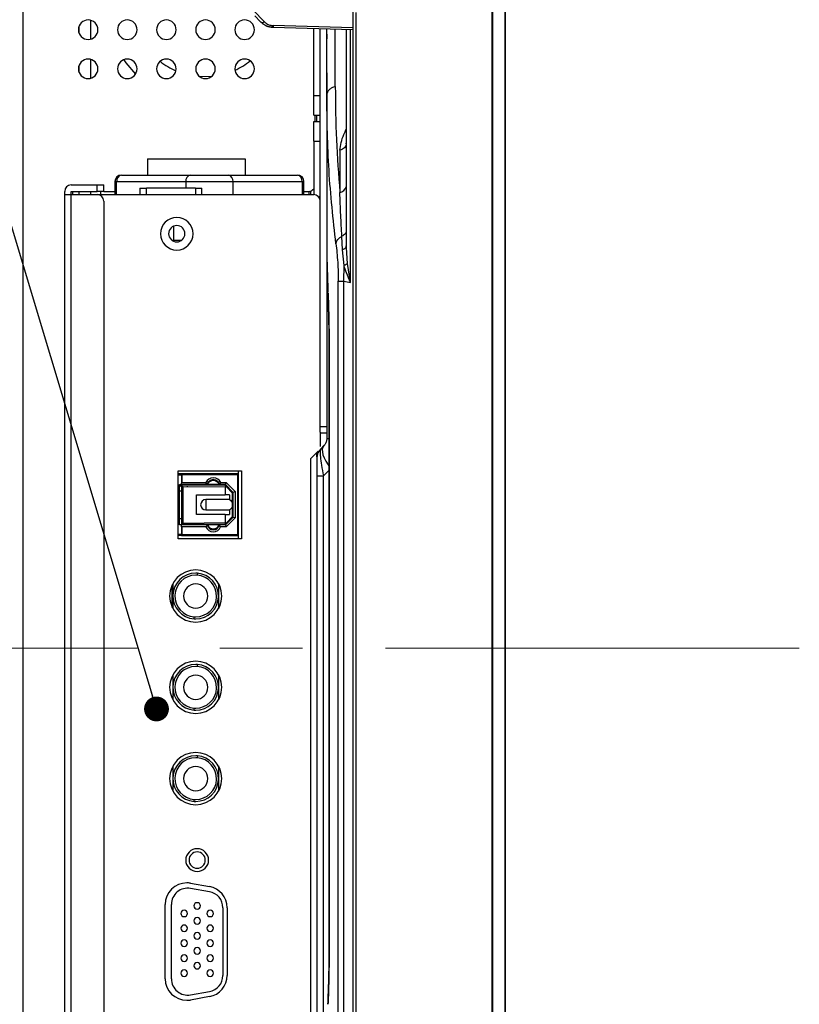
# Model space of a CAD drawing. Header units: millimetres. Extents: x 0 to 1118, y 0 to 864.
# Tile 8 of 254: x 137 to 161, y 398 to 428. Entities that reach past the tile are written whole.
import ezdxf

# ---------------------------------------------------------------- set-up
doc = ezdxf.new("R2010")
doc.units = ezdxf.units.MM
doc.linetypes.add('CENTERX2', pattern=[20.32, 12.7, -2.54, 2.54, -2.54])
doc.dimstyles.new('SLDDIMSTYLE3', dxfattribs={"dimtxt": 0.18, "dimasz": 0.762, "dimexe": 0, "dimexo": 0.0625, "dimgap": 0, "dimtad": 0, "dimtih": 1, "dimtoh": 1, "dimdec": 0, "dimrnd": 1e-09, "dimzin": 0, "dimdsep": 46, "dimtxsty": 'Standard', "dimblk1": 'DOT', "dimblk2": 'DOT', "dimsah": 1, "dimcen": 0.09, "dimadec": 0, "dimazin": 0, "dimtfac": 0.762, "dimtdec": 0, "dimtofl": 0, "dimtmove": 0, "dimatfit": 3, "dimldrblk": 'DOT', "dimfxl": 1, "dimfrac": 2, "dimtolj": 1, "dimtzin": 0, "dimarcsym": 0})

# ---------------------------------------------------------------- blocks, each defined once
blk = doc.blocks.new('_Dot')
at = {"color": 0, "linetype": 'ByBlock', "lineweight": -2}
blk.add_line((-0.5, 0), (-1, 0), dxfattribs=at)
at = {"color": 0, "linetype": 'ByBlock', "const_width": 0.5}
blk.add_lwpolyline([(-0.25, 0, 1), (0.25, 0, 1)], format="xyb", close=True, dxfattribs=at)

msp = doc.modelspace()

# ---------------------------------------------------------------- linework, layer by layer
at = {"color": 7, "linetype": 'Continuous', "lineweight": 25}
for p, q in [((151.288, 477.377), (151.288, 340.137)), ((151.316, 340.137), (151.316, 477.377)), ((151.693, 477.377), (151.693, 340.137)), ((151.705, 340.137), (151.705, 477.377)), ((136.905, 457.885), (136.905, 338.725)), ((144.315, 427.968), (143.973, 428.323)), ((147.025, 428.357), (147.025, 389.156)), ((147.125, 389.256), (147.125, 428.257)), ((138.985, 427.435), (138.985, 428.014)), ((144.019, 428.147), (144.19, 427.97)), ((138.625, 427.617), (138.625, 427.832)), ((140.401, 427.77), (140.374, 427.858)), ((144.578, 427.799), (147.025, 427.735)), ((145.825, 425.707), (145.825, 427.766)), ((146.025, 415.557), (146.025, 427.761)), ((146.225, 425.719), (146.225, 427.756)), ((146.825, 427.74), (146.825, 421.095)), ((146.225, 427.291), (146.225, 427.422)), ((138.985, 426.235), (138.985, 426.814)), ((138.625, 426.417), (138.625, 426.632)), ((142.686, 426.286), (142.328, 426.282)), ((146.225, 426.406), (146.225, 415.181)), ((145.825, 425.707), (146.025, 425.707)), ((145.825, 425.107), (145.825, 425.707)), ((146.225, 425.719), (146.225, 421.42)), ((145.825, 425.107), (146.025, 425.107)), ((145.865, 424.907), (145.865, 425.107)), ((145.925, 424.907), (145.925, 425.107)), ((145.825, 424.907), (146.025, 424.907)), ((145.825, 424.307), (145.825, 424.907)), ((145.825, 424.307), (146.025, 424.307)), ((145.825, 424.307), (145.825, 422.667)), ((146.627, 424.027), (146.627, 422.744)), ((146.825, 424.226), (146.825, 424.244)), ((140.725, 423.767), (140.725, 423.267)), ((140.725, 423.767), (143.725, 423.767)), ((143.725, 423.767), (143.725, 423.267)), ((139.925, 423.267), (142.045, 423.267)), ((142.045, 423.267), (143.205, 423.267)), ((143.205, 423.267), (145.325, 423.267)), ((138.385, 422.967), (139.185, 422.967)), ((139.185, 422.967), (139.385, 422.967)), ((139.185, 422.767), (139.185, 422.967)), ((139.385, 422.767), (139.385, 422.967)), ((139.725, 423.067), (139.78, 423.067)), ((139.725, 423.067), (139.725, 422.667)), ((139.78, 422.667), (139.78, 423.067)), ((139.78, 423.067), (141.9, 423.067)), ((140.495, 422.867), (140.495, 422.667)), ((140.495, 422.867), (140.695, 422.867)), ((140.695, 422.667), (140.695, 422.867)), ((142.195, 422.867), (140.695, 422.867)), ((141.9, 423.067), (143.35, 423.067)), ((142.195, 422.867), (142.195, 422.667)), ((142.195, 422.867), (142.395, 422.867)), ((142.395, 422.667), (142.395, 422.867)), ((143.35, 422.667), (143.35, 423.067)), ((143.35, 423.067), (145.47, 423.067)), ((145.47, 423.067), (145.47, 422.667)), ((145.47, 423.067), (145.525, 423.067)), ((145.525, 422.667), (145.525, 423.067)), ((138.185, 422.667), (138.185, 422.767)), ((138.185, 422.667), (138.385, 422.667)), ((138.185, 347.675), (138.185, 422.667)), ((138.385, 422.767), (139.185, 422.767)), ((138.385, 422.667), (138.385, 422.767)), ((138.385, 347.675), (138.385, 422.667)), ((138.385, 422.667), (139.185, 422.667)), ((138.425, 422.767), (138.425, 422.667)), ((138.625, 422.667), (138.625, 422.767)), ((138.985, 422.667), (138.985, 422.767)), ((139.385, 422.767), (139.185, 422.767)), ((139.185, 422.667), (145.825, 422.667)), ((139.285, 422.767), (139.285, 422.667)), ((139.385, 422.767), (139.725, 422.767)), ((145.525, 422.767), (145.665, 422.767)), ((145.685, 422.667), (145.685, 422.768)), ((139.385, 422.467), (139.385, 347.875)), ((141.525, 421.696), (141.525, 421.267)), ((146.704, 420.972), (146.688, 421.391)), ((141.475, 421.267), (141.525, 421.267)), ((141.525, 421.267), (141.775, 421.267)), ((146.829, 421.039), (146.825, 421.095)), ((146.756, 420.489), (146.704, 420.972)), ((146.746, 420.014), (146.756, 420.489)), ((146.953, 419.976), (146.861, 420.558)), ((146.579, 420.014), (146.746, 420.014)), ((146.579, 397.499), (146.579, 420.014)), ((146.746, 397.499), (146.746, 420.014)), ((146.746, 420.014), (146.953, 419.976)), ((146.271, 419.633), (146.262, 419.681)), ((146.298, 418.065), (146.298, 399.448)), ((146.298, 399.448), (146.298, 418.065)), ((146.298, 418.065), (146.298, 418.065)), ((146.025, 415.557), (146.225, 415.557)), ((146.025, 415.383), (146.025, 415.557)), ((146.025, 415.383), (146.025, 414.941)), ((146.025, 415.357), (146.225, 415.357)), ((146.042, 414.874), (146.137, 414.969)), ((146.225, 415.181), (146.225, 415.166)), ((145.725, 414.559), (145.966, 414.8)), ((145.925, 414.626), (145.925, 414.759)), ((145.725, 414.559), (145.725, 348.759)), ((141.665, 414.2), (143.605, 414.2)), ((141.665, 412.11), (141.665, 414.2)), ((142.985, 414.1), (141.665, 414.1)), ((141.765, 414.06), (141.705, 414.06)), ((143.505, 414.1), (141.765, 414.1)), ((141.765, 414.1), (141.765, 413.815)), ((141.785, 413.835), (141.785, 414.08)), ((141.785, 414.08), (143.485, 414.08)), ((143.045, 414.1), (142.985, 414.1)), ((143.505, 414.1), (143.045, 414.1)), ((143.485, 414.08), (143.485, 412.23)), ((143.505, 414.2), (143.505, 412.11)), ((143.505, 412.21), (143.505, 414.1)), ((143.605, 414.2), (143.605, 412.11)), ((141.705, 412.535), (141.705, 413.775)), ((141.705, 413.775), (141.765, 413.775)), ((141.826, 413.77), (141.747, 413.77)), ((141.765, 413.775), (141.765, 413.815)), ((141.942, 413.775), (141.765, 413.775)), ((141.765, 413.755), (141.765, 412.555)), ((141.765, 413.755), (141.768, 413.755)), ((143.106, 413.744), (141.768, 413.755)), ((141.785, 413.835), (142.512, 413.835)), ((142.554, 413.775), (141.955, 413.775)), ((142.045, 413.775), (142.045, 413.763)), ((142.185, 413.775), (142.185, 413.751)), ((142.554, 413.775), (142.512, 413.835)), ((142.935, 413.775), (142.554, 413.775)), ((142.745, 413.747), (142.745, 413.775)), ((142.935, 413.775), (142.978, 413.835)), ((143.115, 413.775), (142.935, 413.775)), ((142.978, 413.835), (143.14, 413.835)), ((142.995, 413.744), (142.995, 413.775)), ((143.115, 413.775), (143.14, 413.835)), ((143.115, 413.775), (143.355, 413.535)), ((143.14, 413.835), (143.415, 413.559)), ((145.925, 414.042), (146.125, 414.042)), ((145.925, 414.042), (145.925, 349.138)), ((146.125, 390.39), (146.125, 414.042)), ((141.765, 413.575), (141.705, 413.575)), ((141.747, 413.72), (141.765, 413.72)), ((141.825, 413.714), (143.11, 413.703)), ((141.825, 412.595), (141.825, 413.714)), ((142.225, 413.455), (143.11, 413.455)), ((142.225, 412.855), (142.225, 413.455)), ((143.135, 413.714), (143.106, 413.744)), ((143.146, 413.744), (143.106, 413.744)), ((143.135, 413.714), (143.11, 413.703)), ((143.11, 413.703), (143.11, 413.455)), ((143.245, 413.455), (143.11, 413.455)), ((143.335, 413.514), (143.135, 413.714)), ((143.245, 413.455), (143.245, 413.315)), ((143.335, 413.514), (143.335, 413.555)), ((143.335, 413.155), (143.335, 413.514)), ((143.335, 413.5), (143.355, 413.5)), ((143.415, 413.559), (143.355, 413.535)), ((143.355, 412.775), (143.355, 413.535)), ((143.415, 413.559), (143.415, 412.75)), ((143.245, 413.315), (142.515, 413.315)), ((142.515, 413.315), (142.515, 413.155)), ((142.515, 413.155), (142.515, 412.995)), ((143.335, 412.795), (143.335, 413.155)), ((143.11, 412.855), (142.225, 412.855)), ((142.515, 412.995), (143.245, 412.995)), ((143.11, 412.855), (143.11, 412.606)), ((143.11, 412.855), (143.245, 412.855)), ((143.245, 412.995), (143.245, 412.855)), ((141.705, 412.735), (141.765, 412.735)), ((141.768, 412.555), (141.765, 412.555)), ((141.768, 412.555), (143.106, 412.566)), ((141.825, 412.595), (143.11, 412.606)), ((141.855, 412.535), (141.855, 412.555)), ((142.185, 412.558), (142.185, 412.535)), ((142.745, 412.535), (142.745, 412.563)), ((142.995, 412.535), (142.995, 412.565)), ((143.106, 412.566), (143.135, 412.595)), ((143.106, 412.566), (143.146, 412.566)), ((143.11, 412.606), (143.135, 412.595)), ((143.355, 412.775), (143.115, 412.535)), ((143.135, 412.595), (143.335, 412.795)), ((143.415, 412.75), (143.14, 412.475)), ((143.355, 412.81), (143.335, 412.81)), ((143.335, 412.755), (143.335, 412.795)), ((143.355, 412.775), (143.415, 412.75)), ((141.765, 412.535), (141.705, 412.535)), ((141.705, 412.25), (141.765, 412.25)), ((141.765, 412.495), (141.765, 412.535)), ((142.565, 412.535), (141.765, 412.535)), ((141.765, 412.495), (141.765, 412.21)), ((141.785, 412.23), (141.785, 412.475)), ((142.52, 412.475), (141.785, 412.475)), ((142.565, 412.535), (142.52, 412.475)), ((142.925, 412.535), (142.565, 412.535)), ((142.969, 412.475), (142.925, 412.535)), ((143.115, 412.535), (142.925, 412.535)), ((143.14, 412.475), (142.969, 412.475)), ((143.115, 412.535), (143.14, 412.475)), ((141.765, 412.21), (141.665, 412.21)), ((143.605, 412.11), (141.665, 412.11)), ((141.765, 412.21), (143.505, 412.21)), ((143.485, 412.23), (141.785, 412.23)), ((142.305, 412.123), (143.505, 412.123)), ((142.305, 412.123), (142.305, 412.11)), ((142.255, 411.053), (142.251, 410.993)), ((141.505, 410.742), (141.505, 410.355)), ((142.905, 410.742), (142.905, 410.355)), ((141.485, 410.006), (141.485, 410.703)), ((141.505, 410.355), (141.505, 409.967)), ((142.905, 410.355), (142.905, 409.967)), ((142.154, 409.656), (142.159, 409.716)), ((142.255, 408.253), (142.251, 408.193)), ((141.505, 407.942), (141.505, 407.555)), ((142.905, 407.942), (142.905, 407.555)), ((141.505, 407.555), (141.505, 407.167)), ((142.905, 407.555), (142.905, 407.167)), ((142.154, 406.856), (142.159, 406.916)), ((142.255, 405.453), (142.251, 405.393)), ((141.505, 405.142), (141.505, 404.755)), ((142.905, 405.142), (142.905, 404.755)), ((141.505, 404.755), (141.505, 404.367)), ((142.905, 404.755), (142.905, 404.367)), ((142.154, 404.056), (142.159, 404.116)), ((142.045, 401.545), (142.625, 401.442)), ((142.627, 401.285), (142.047, 401.388)), ((141.27, 398.614), (141.27, 400.896)), ((141.46, 398.614), (141.46, 400.895)), ((143.04, 400.793), (143.04, 398.716)), ((143.17, 400.793), (143.17, 398.717)), ((146.298, 399.448), (146.298, 399.448)), ((142.625, 398.067), (142.045, 397.964)), ((142.047, 398.122), (142.627, 398.224)), ((146.271, 397.88), (146.262, 397.832))]:
    msp.add_line(p, q, dxfattribs=at)
at = {"color": 8, "linetype": 'Continuous', "lineweight": 25}
for p, q in [((147.025, 427.788), (144.578, 427.852)), ((146.488, 425.985), (146.488, 427.749)), ((146.953, 419.976), (146.953, 427.737)), ((141.9, 423.067), (141.9, 422.867)), ((145.725, 422.776), (145.725, 422.667)), ((146.861, 420.558), (146.829, 421.039)), ((146.298, 415.181), (146.225, 415.181)), ((146.298, 414.215), (146.125, 414.042)), ((141.717, 413.745), (141.767, 413.745))]:
    msp.add_line(p, q, dxfattribs=at)
at = {"color": 7, "linetype": 'CENTERX2', "lineweight": 18}
msp.add_line((160.724, 408.757), (123.317, 408.757), dxfattribs=at)
at = {"color": 7, "linetype": 'Continuous', "lineweight": 25, "flags": 128}
msp.add_lwpolyline([(139.995, 426.804), (140.058, 426.713), (140.357, 426.362)], dxfattribs=at)
at = {"color": 8, "linetype": 'Continuous', "lineweight": 25, "flags": 128}
msp.add_lwpolyline([(146.137, 414.969), (146.105, 414.92), (146.089, 414.857), (146.091, 414.78), (146.11, 414.691), (146.146, 414.593), (146.198, 414.487), (146.264, 414.375), (146.298, 414.326)], dxfattribs=at)
at = {"color": 7, "linetype": 'Continuous', "lineweight": 25}
for centre, radius, start, end in [((138.905, 427.725), 0.3, 90, 270), ((138.905, 427.725), 0.3, 270, 90), ((140.105, 427.725), 0.3, 90, 270), ((140.105, 427.725), 0.3, 270, 90), ((141.305, 427.725), 0.3, 90, 270), ((141.305, 427.725), 0.3, 270, 90), ((142.505, 427.725), 0.3, 90, 270), ((142.505, 427.725), 0.3, 270, 90), ((143.705, 427.725), 0.3, 90, 270), ((143.705, 427.725), 0.3, 270, 90), ((144.254, 428.059), 0.11, 234.2128, 303.6545), ((145.297, 427.825), 0.719, 177.8968, 182.1018), ((138.905, 426.525), 0.3, 90, 270), ((138.905, 426.525), 0.3, 270, 90), ((140.105, 426.525), 0.3, 90, 270), ((140.105, 426.525), 0.3, 270, 90), ((141.305, 426.525), 0.3, 90, 270), ((142.485, 428.477), 2.2, 231.453, 246.2404), ((141.305, 426.525), 0.3, 270, 90), ((142.505, 426.525), 0.3, 90, 270), ((142.505, 426.525), 0.3, 270, 90), ((143.705, 426.525), 0.3, 90, 270), ((142.485, 428.477), 2.2, 294.8165, 309.1942), ((143.705, 426.525), 0.3, 270, 90), ((139.925, 423.067), 0.2, 90, 180), ((139.958, 423.091), 0.179, 100.5192, 187.6048), ((142.078, 423.091), 0.179, 100.5192, 187.6048), ((143.172, 423.091), 0.179, 352.3952, 79.4808), ((145.292, 423.091), 0.179, 352.3952, 79.4808), ((145.325, 423.067), 0.2, 0, 90), ((138.385, 422.767), 0.2, 90, 180), ((145.665, 422.967), 0.2, 270, 323.1301), ((139.185, 422.467), 0.2, 0, 90), ((145.825, 422.467), 0.2, 0, 90), ((145.825, 422.667), 0.2, 330, 0), ((141.625, 421.467), 0.5, 90, 270), ((141.625, 421.467), 0.5, 270, 90), ((141.625, 421.467), 0.25, 90, 270), ((141.625, 421.467), 0.25, 270, 90), ((146.325, 414.591), 0.4, 135, 180), ((141.705, 413.96), 0.1, 90, 113.5782), ((142.745, 413.729), 0.256, 90, 155.5397), ((142.745, 413.729), 0.196, 90, 166.4264), ((142.745, 413.683), 0.211, 25.5915, 154.4084), ((142.745, 413.729), 0.256, 24.4603, 90), ((142.745, 413.729), 0.196, 13.5736, 90), ((142.515, 413.155), 0.16, 90.0043, 180), ((142.515, 413.155), 0.16, 180, 269.9979), ((141.705, 412.35), 0.1, 246.4218, 270.0001), ((142.745, 412.568), 0.243, 202.502, 270), ((142.745, 412.568), 0.183, 190.3888, 270), ((142.745, 412.61), 0.195, 202.6199, 337.3801), ((142.745, 412.568), 0.183, 270, 349.6112), ((142.745, 412.568), 0.243, 270, 337.4979), ((142.205, 410.355), 0.8, 90, 270), ((142.205, 410.355), 0.7, 90, 265.8657), ((142.205, 410.355), 0.8, 270, 90), ((142.205, 410.355), 0.7, 89.4016, 90), ((142.205, 410.355), 0.7, 270, 85.8657), ((142.205, 410.355), 0.7, 85.8657, 89.4016), ((142.205, 410.355), 0.64, 90.019, 265.8657), ((142.205, 410.355), 0.64, 89.4016, 90.019), ((142.205, 410.355), 0.64, 270.0184, 85.8657), ((142.205, 410.355), 0.64, 85.8657, 89.4016), ((142.205, 410.355), 0.37, 90, 270), ((142.205, 410.355), 0.37, 270, 90), ((142.205, 410.355), 0.7, 265.8657, 270), ((142.205, 410.355), 0.64, 265.8657, 269.4016), ((142.205, 410.355), 0.64, 269.4016, 270.0184), ((142.205, 407.555), 0.8, 90, 270), ((142.205, 407.555), 0.8, 270, 90), ((142.205, 407.555), 0.7, 90, 265.8657), ((142.205, 407.555), 0.64, 90.019, 265.8657), ((142.205, 407.555), 0.7, 89.4016, 90), ((142.205, 407.555), 0.7, 270, 85.8657), ((142.205, 407.555), 0.64, 89.4016, 90.019), ((142.205, 407.555), 0.64, 270.0184, 85.8657), ((142.205, 407.555), 0.64, 85.8657, 89.4016), ((142.205, 407.555), 0.7, 85.8657, 89.4016), ((142.205, 407.555), 0.37, 90, 270), ((142.205, 407.555), 0.37, 270, 90), ((142.205, 407.555), 0.7, 265.8657, 270), ((142.205, 407.555), 0.64, 265.8657, 269.4016), ((142.205, 407.555), 0.64, 269.4016, 270.0184), ((142.205, 404.755), 0.8, 90, 270), ((142.205, 404.755), 0.7, 90, 265.8657), ((142.205, 404.755), 0.64, 90.019, 265.8657), ((142.205, 404.755), 0.8, 270, 90), ((142.205, 404.755), 0.7, 89.4016, 90), ((142.205, 404.755), 0.7, 270, 85.8657), ((142.205, 404.755), 0.64, 89.4016, 90.019), ((142.205, 404.755), 0.64, 270.0184, 85.8657), ((142.205, 404.755), 0.64, 85.8657, 89.4016), ((142.205, 404.755), 0.7, 85.8657, 89.4016), ((142.205, 404.755), 0.37, 90, 270), ((142.205, 404.755), 0.37, 270, 90), ((142.205, 404.755), 0.64, 265.8657, 269.4016), ((142.205, 404.755), 0.64, 269.4016, 270.0184), ((142.205, 404.755), 0.7, 265.8657, 270), ((142.25, 402.255), 0.35, 90, 270), ((142.25, 402.255), 0.35, 270, 90), ((142.25, 402.254), 0.25, 0, 180), ((142.25, 402.254), 0.25, 180, 0), ((141.93, 400.896), 0.66, 90, 180), ((141.96, 400.895), 0.5, 80, 180), ((141.93, 400.896), 0.66, 79.93, 90), ((142.51, 400.793), 0.66, 0, 79.93), ((142.54, 400.793), 0.5, 0, 80), ((142.25, 400.849), 0.1, 0, 180), ((142.25, 400.849), 0.1, 180, 0), ((141.85, 400.621), 0.1, 0, 180), ((141.85, 400.621), 0.1, 180, 0), ((142.25, 400.391), 0.1, 0, 180), ((142.65, 400.621), 0.1, 0, 180), ((142.65, 400.621), 0.1, 180, 0), ((141.85, 400.163), 0.1, 0, 180), ((141.85, 400.163), 0.1, 180, 0), ((142.25, 400.391), 0.1, 180, 0), ((142.65, 400.163), 0.1, 0, 180), ((142.65, 400.163), 0.1, 180, 0), ((142.25, 399.933), 0.1, 0, 180), ((142.25, 399.933), 0.1, 180, 0), ((141.85, 399.705), 0.1, 0, 180), ((141.85, 399.705), 0.1, 180, 0), ((142.25, 399.475), 0.1, 0, 180), ((142.65, 399.705), 0.1, 0, 180), ((142.65, 399.705), 0.1, 180, 0), ((141.85, 399.247), 0.1, 0, 180), ((142.25, 399.475), 0.1, 180, 0), ((142.65, 399.247), 0.1, 0, 180), ((141.85, 399.247), 0.1, 180, 0), ((142.25, 399.017), 0.1, 0, 180), ((142.25, 399.017), 0.1, 180, 0), ((142.65, 399.247), 0.1, 180, 0), ((141.85, 398.789), 0.1, 0, 180), ((141.85, 398.789), 0.1, 180, 0), ((142.65, 398.789), 0.1, 0, 180), ((142.65, 398.789), 0.1, 180, 0), ((142.51, 398.717), 0.66, 280.07, 0), ((142.54, 398.716), 0.5, 280, 0), ((141.93, 398.614), 0.66, 180, 270), ((141.96, 398.614), 0.5, 180, 280), ((141.93, 398.614), 0.66, 270, 280.07)]:
    msp.add_arc(centre, radius, start, end, dxfattribs=at)
at = {"color": 8, "linetype": 'Continuous', "lineweight": 25}
msp.add_arc((146.59, 422.975), 0.242, 278.8548, 343.1567, dxfattribs=at)
at = {"color": 7, "linetype": 'Continuous', "lineweight": 25}
for points, knots in [([(144.578, 427.799), (144.543, 427.802), (144.471, 427.808), (144.368, 427.843), (144.27, 427.896), (144.217, 427.945), (144.19, 427.97)], [0, 0, 0, 0, 0.235503, 0.476847, 0.728681, 1, 1, 1, 1]), ([(144.211, 427.957), (144.233, 427.937), (144.278, 427.895), (144.366, 427.846), (144.467, 427.81), (144.541, 427.804), (144.578, 427.801)], [0, 0, 0, 0, 0.242428, 0.490393, 0.743888, 1, 1, 1, 1]), ([(144.315, 427.968), (144.336, 427.949), (144.373, 427.916), (144.44, 427.879), (144.509, 427.858), (144.555, 427.854), (144.578, 427.852)], [0, 0, 0, 0, 0.311458, 0.561926, 0.782111, 1, 1, 1, 1]), ([(146.225, 427.591), (146.225, 427.562), (146.225, 427.508), (146.225, 427.464), (146.225, 427.443)], [0, 0, 0, 0, 0.528533, 1, 1, 1, 1]), ([(146.225, 426.406), (146.225, 426.571), (146.225, 426.802), (146.225, 427.011), (146.225, 427.071)], [0, 0, 0, 0, 0.711279, 1, 1, 1, 1]), ([(146.488, 425.985), (146.494, 425.438), (146.504, 424.348), (146.586, 423.278), (146.627, 422.744)], [0, 0, 0, 0, 0.501159, 1, 1, 1, 1]), ([(146.508, 421.159), (146.425, 421.909), (146.259, 423.408), (146.236, 424.948), (146.225, 425.719)], [0, 0, 0, 0, 0.499978, 1, 1, 1, 1]), ([(146.225, 422.861), (146.225, 422.862), (146.225, 422.865), (146.225, 422.853), (146.225, 422.826), (146.225, 422.749), (146.225, 422.69), (146.225, 422.623), (146.225, 422.556), (146.225, 422.503), (146.225, 422.461), (146.225, 422.371), (146.225, 422.281), (146.225, 422.227)], [0, 0, 0, 0, 0.0134065, 0.0427065, 0.2901337, 0.4291578, 0.4760803, 0.5695245, 0.7099767, 0.7142523, 0.7491518, 0.8472032, 1, 1, 1, 1]), ([(146.688, 421.391), (146.677, 421.608), (146.654, 422.058), (146.637, 422.505), (146.627, 422.736)], [0, 0, 0, 0, 0.482191, 1, 1, 1, 1]), ([(146.225, 421.926), (146.225, 421.874), (146.225, 421.733), (146.225, 421.566), (146.225, 421.444), (146.225, 421.353), (146.225, 421.342), (146.225, 421.335)], [0, 0, 0, 0, 0.153036, 0.416694, 0.589275, 0.736497, 1, 1, 1, 1]), ([(146.225, 421.42), (146.226, 421.131), (146.23, 420.554), (146.252, 419.972), (146.262, 419.681)], [0, 0, 0, 0, 0.499993, 1, 1, 1, 1]), ([(146.508, 421.159), (146.512, 421.18), (146.52, 421.224), (146.556, 421.283), (146.61, 421.343), (146.658, 421.373), (146.688, 421.391)], [0, 0, 0, 0, 0.230175, 0.500067, 0.696264, 1, 1, 1, 1]), ([(146.508, 421.159), (146.528, 420.98), (146.556, 420.723), (146.577, 420.308), (146.578, 420.109), (146.579, 420.014)], [0, 0, 0, 0, 0.544863, 0.783597, 1, 1, 1, 1]), ([(146.825, 421.095), (146.825, 421.085), (146.825, 421.074), (146.817, 421.063), (146.816, 421.062)], [0, 0, 0, 0, 0.8537, 1, 1, 1, 1]), ([(146.861, 420.558), (146.848, 420.546), (146.821, 420.522), (146.778, 420.5), (146.756, 420.489)], [0, 0, 0, 0, 0.500001, 1, 1, 1, 1]), ([(146.953, 419.976), (146.911, 420.072), (146.836, 420.244), (146.78, 420.414), (146.756, 420.489)], [0, 0, 0, 0, 0.560092, 1, 1, 1, 1]), ([(146.298, 418.065), (146.298, 418.212), (146.297, 418.503), (146.289, 418.923), (146.277, 419.327), (146.267, 419.56), (146.262, 419.681)], [0, 0, 0, 0, 0.244459, 0.483488, 0.730869, 1, 1, 1, 1]), ([(146.266, 419.64), (146.27, 419.534), (146.277, 419.321), (146.288, 418.934), (146.296, 418.511), (146.297, 418.214), (146.298, 418.065)], [0, 0, 0, 0, 0.248719, 0.498523, 0.7491, 1, 1, 1, 1]), ([(146.225, 415.573), (146.225, 415.571), (146.225, 415.565), (146.225, 415.524), (146.225, 415.463), (146.225, 415.405), (146.225, 415.339), (146.225, 415.263), (146.225, 415.214), (146.225, 415.206), (146.225, 415.2)], [0, 0, 0, 0, 0.0984646, 0.3768588, 0.5716962, 0.5922746, 0.7682366, 0.9649429, 0.9704408, 1, 1, 1, 1]), ([(146.225, 415.181), (146.224, 415.171), (146.224, 415.15), (146.218, 415.115), (146.205, 415.068), (146.185, 415.03), (146.171, 415.007), (146.147, 414.98), (146.137, 414.969)], [0, 0, 0, 0, 0.046898, 0.098153, 0.213442, 0.473875, 0.78348, 1, 1, 1, 1]), ([(146.042, 414.874), (146.034, 414.853), (146.017, 414.813), (146.027, 414.626), (146.061, 414.363), (146.103, 414.153), (146.125, 414.042)], [0, 0, 0, 0, 0.2421813, 0.480061, 0.7253356, 1, 1, 1, 1]), ([(145.925, 414.591), (145.925, 414.589), (145.925, 414.585), (145.925, 414.552), (145.925, 414.503), (145.925, 414.414), (145.925, 414.26), (145.925, 414.118), (145.925, 414.042)], [0, 0, 0, 0, 0.114364, 0.229113, 0.340793, 0.457121, 0.710562, 1, 1, 1, 1]), ([(141.785, 414.08), (141.782, 414.083), (141.776, 414.088), (141.771, 414.093), (141.768, 414.097), (141.766, 414.098), (141.765, 414.099), (141.765, 414.1), (141.765, 414.1)], [0, 0, 0, 0, 0.3413107, 0.5712476, 0.6920953, 0.8023116, 0.9040414, 1, 1, 1, 1]), ([(143.505, 414.1), (143.505, 414.1), (143.505, 414.099), (143.503, 414.098), (143.502, 414.096), (143.499, 414.093), (143.493, 414.088), (143.488, 414.083), (143.485, 414.08)], [0, 0, 0, 0, 0.097134, 0.200235, 0.312111, 0.434969, 0.662795, 1, 1, 1, 1]), ([(141.717, 413.745), (141.718, 413.749), (141.719, 413.755), (141.725, 413.763), (141.733, 413.769), (141.742, 413.77), (141.752, 413.768), (141.759, 413.764), (141.763, 413.759), (141.766, 413.753), (141.766, 413.748), (141.767, 413.745)], [0, 0, 0, 0, 0.1265434, 0.2545274, 0.3768711, 0.5018928, 0.6248978, 0.750033, 0.8127543, 0.8736968, 1, 1, 1, 1]), ([(141.785, 413.835), (141.783, 413.835), (141.78, 413.834), (141.775, 413.832), (141.77, 413.828), (141.766, 413.822), (141.765, 413.817), (141.765, 413.815)], [0, 0, 0, 0, 0.1286698, 0.2738394, 0.4459935, 0.6983084, 1, 1, 1, 1]), ([(141.768, 413.755), (141.77, 413.75), (141.774, 413.74), (141.785, 413.729), (141.797, 413.721), (141.81, 413.715), (141.82, 413.714), (141.825, 413.714)], [0, 0, 0, 0, 0.255834, 0.474014, 0.656193, 0.837378, 1, 1, 1, 1]), ([(141.862, 413.771), (141.856, 413.771), (141.839, 413.77), (141.834, 413.77), (141.831, 413.77)], [0, 0, 0, 0, 0.383909, 1, 1, 1, 1]), ([(141.942, 413.775), (141.945, 413.775), (141.949, 413.775), (141.953, 413.776), (141.955, 413.776)], [0, 0, 0, 0, 0.56001, 1, 1, 1, 1]), ([(141.955, 413.776), (141.955, 413.774), (141.955, 413.772), (141.955, 413.766), (141.955, 413.76), (141.955, 413.755), (141.955, 413.753)], [0, 0, 0, 0, 0.247844, 0.50048, 0.750153, 1, 1, 1, 1]), ([(142.085, 413.756), (142.085, 413.757), (142.085, 413.758), (142.078, 413.759), (142.064, 413.761), (142.046, 413.763), (142.023, 413.765), (141.997, 413.767), (141.973, 413.768), (141.959, 413.769), (141.955, 413.77)], [0, 0, 0, 0, 0.101954, 0.242477, 0.382146, 0.521103, 0.659118, 0.796346, 0.932828, 1, 1, 1, 1]), ([(142.094, 413.752), (142.092, 413.753), (142.088, 413.756), (142.083, 413.757), (142.08, 413.757)], [0, 0, 0, 0, 0.3571185, 1, 1, 1, 1]), ([(141.767, 413.745), (141.766, 413.741), (141.765, 413.735), (141.76, 413.728), (141.755, 413.724), (141.75, 413.721), (141.743, 413.719), (141.737, 413.72), (141.73, 413.722), (141.725, 413.726), (141.721, 413.731), (141.718, 413.737), (141.717, 413.742), (141.717, 413.745)], [0, 0, 0, 0, 0.124949, 0.251299, 0.313833, 0.374795, 0.501891, 0.564724, 0.625719, 0.752152, 0.814552, 0.875038, 1, 1, 1, 1]), ([(141.955, 413.711), (141.955, 413.712), (141.955, 413.714), (141.955, 413.718), (141.955, 413.72)], [0, 0, 0, 0, 0.498915, 1, 1, 1, 1]), ([(143.245, 413.315), (143.262, 413.299), (143.292, 413.271), (143.32, 413.225), (143.333, 413.187), (143.334, 413.165), (143.335, 413.155)], [0, 0, 0, 0, 0.378844, 0.659177, 0.837314, 1, 1, 1, 1]), ([(143.335, 413.155), (143.334, 413.141), (143.331, 413.112), (143.313, 413.071), (143.284, 413.03), (143.259, 413.007), (143.245, 412.995)], [0, 0, 0, 0, 0.208729, 0.450723, 0.69264, 1, 1, 1, 1]), ([(141.825, 412.595), (141.821, 412.595), (141.813, 412.594), (141.801, 412.59), (141.788, 412.583), (141.776, 412.571), (141.771, 412.56), (141.768, 412.555)], [0, 0, 0, 0, 0.1374309, 0.2858676, 0.4574844, 0.7034955, 1, 1, 1, 1]), ([(141.785, 412.475), (141.783, 412.475), (141.78, 412.475), (141.775, 412.477), (141.77, 412.481), (141.766, 412.487), (141.765, 412.492), (141.765, 412.495)], [0, 0, 0, 0, 0.1288, 0.273779, 0.445915, 0.698477, 1, 1, 1, 1]), ([(141.785, 412.23), (141.782, 412.227), (141.777, 412.221), (141.771, 412.216), (141.768, 412.213), (141.766, 412.211), (141.765, 412.21), (141.765, 412.21), (141.765, 412.21)], [0, 0, 0, 0, 0.341295, 0.571248, 0.69209, 0.802305, 0.904037, 1, 1, 1, 1]), ([(143.485, 412.23), (143.488, 412.227), (143.493, 412.221), (143.499, 412.216), (143.502, 412.213), (143.503, 412.211), (143.505, 412.21), (143.505, 412.21), (143.505, 412.21)], [0, 0, 0, 0, 0.341305, 0.571248, 0.692098, 0.802316, 0.904044, 1, 1, 1, 1]), ([(146.262, 397.832), (146.267, 397.953), (146.277, 398.186), (146.289, 398.59), (146.297, 399.011), (146.298, 399.301), (146.298, 399.448)], [0, 0, 0, 0, 0.269621, 0.516866, 0.75559, 1, 1, 1, 1]), ([(146.298, 399.448), (146.297, 399.3), (146.296, 399.002), (146.288, 398.579), (146.277, 398.192), (146.27, 397.979), (146.266, 397.873)], [0, 0, 0, 0, 0.250885, 0.501462, 0.751269, 1, 1, 1, 1])]:
    msp.add_open_spline(points, degree=3, knots=knots, dxfattribs=at)
for points in [[(146.488, 425.985), (146.451, 425.972), (146.377, 425.948), (146.293, 425.883), (146.236, 425.805), (146.228, 425.748), (146.225, 425.719)], [(146.825, 424.226), (146.822, 424.204), (146.817, 424.161), (146.774, 424.102), (146.711, 424.054), (146.655, 424.036), (146.627, 424.027)]]:
    msp.add_open_spline(points, degree=3, dxfattribs=at)
at = {"color": 8, "linetype": 'Continuous', "lineweight": 25}
for points, knots in [([(146.627, 424.027), (146.637, 424.107), (146.657, 424.267), (146.735, 424.486), (146.799, 424.62), (146.825, 424.673)], [0, 0, 0, 0, 0.380497, 0.754524, 1, 1, 1, 1]), ([(146.816, 421.514), (146.816, 421.514), (146.813, 421.497), (146.79, 421.465), (146.748, 421.422), (146.708, 421.401), (146.688, 421.391)], [0, 0, 0, 0, 0.000056, 0.336834, 0.673613, 1, 1, 1, 1]), ([(146.816, 421.062), (146.81, 421.05), (146.796, 421.024), (146.754, 420.994), (146.718, 420.979), (146.704, 420.972)], [0, 0, 0, 0, 0.345231, 0.727005, 1, 1, 1, 1])]:
    msp.add_open_spline(points, degree=3, knots=knots, dxfattribs=at)

# ---------------------------------------------------------------- leaders
at = {"color": 7, "linetype": 'Continuous', "lineweight": 0}
msp.add_leader([(141.002, 406.891), (112.672, 501.166), (119.022, 501.166)], dimstyle='SLDDIMSTYLE3', dxfattribs=at)

doc.saveas('drawing.dxf')
